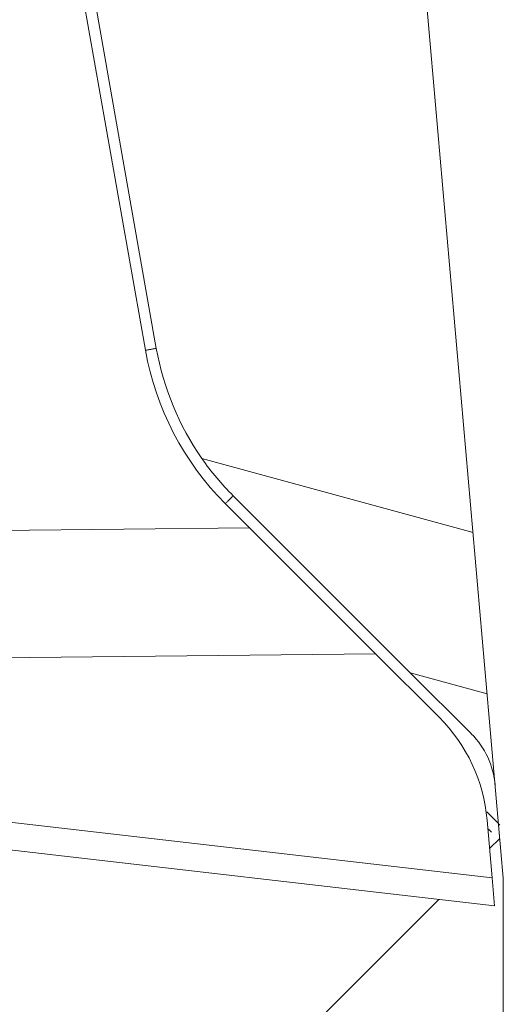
# Model space of a CAD drawing. Header units: millimetres. Extents: x 0 to 837, y 0 to 589.
# Tile 99 of 167: x 464 to 472, y 454 to 472. Entities that reach past the tile are written whole.
import ezdxf

# ---------------------------------------------------------------- set-up
doc = ezdxf.new("R2010")
doc.units = ezdxf.units.MM
doc.layers.add('1', color=7, linetype='Continuous', true_color=0xffffff)

msp = doc.modelspace()

# ---------------------------------------------------------------- linework, layer by layer
at = {"layer": '1', "color": 9, "linetype": 'Continuous', "lineweight": 18}
for p, q in [((469.989, 484.111), (472.395, 456.611)), ((463.65, 479.057), (465.924, 466.162)), ((463.883, 478.892), (466.121, 466.196)), ((470.712, 460.327), (467.51, 463.529)), ((467.368, 463.388), (467.806, 462.95)), ((467.806, 462.95), (470.085, 460.671)), ((470.085, 460.671), (471.235, 459.521)), ((471.814, 459.225), (470.712, 460.327)), ((472.238, 456.109), (455.482, 458.043)), ((472.102, 457.661), (472.194, 456.617)), ((472.194, 456.617), (472.238, 456.109)), ((472.395, 448.777), (472.395, 456.611))]:
    msp.add_line(p, q, dxfattribs=at)
at = {"layer": '1', "color": 9, "linetype": 'Continuous', "lineweight": 13}
for p, q in [((466.946, 464.202), (471.848, 462.867)), ((460.564, 462.872), (467.806, 462.95)), ((470.085, 460.671), (460.248, 460.564)), ((472.103, 459.948), (470.712, 460.327)), ((456.89, 458.383), (472.194, 456.617))]:
    msp.add_line(p, q, dxfattribs=at)
at = {"layer": '1', "color": 252, "linetype": 'Continuous', "lineweight": 18}
for p, q in [((472.175, 457.45), (472.174, 457.451)), ((472.332, 457.329), (472.147, 457.145)), ((471.228, 456.225), (468.11, 453.107))]:
    msp.add_line(p, q, dxfattribs=at)
at = {"layer": '1', "color": 9, "linetype": 'Continuous', "lineweight": 18}
for radius, end in [(5.2, 225), (5, 214.9241)]:
    msp.add_arc((471.045, 467.065), radius, 190, end, dxfattribs=at)
for centre, major_axis, start_param, end_param in [((469.114, 457.4), (3, 0), 0.087266, 0.785398), ((470.753, 458.164), (1.486, -0.206), 0.224989, 0.923121)]:
    msp.add_ellipse(centre, major_axis=major_axis, ratio=1, start_param=start_param, end_param=end_param, dxfattribs=at)
at = {"layer": '1', "color": 252, "linetype": 'Continuous', "lineweight": 18}
for points in [[(466.121, 466.196), (465.924, 466.162)], [(467.51, 463.529), (467.368, 463.388)]]:
    msp.add_open_spline(points, degree=1, dxfattribs=at)
at = {"layer": '1', "color": 9, "linetype": 'Continuous', "lineweight": 18}
msp.add_open_spline([(467.51, 463.529), (467.406, 463.633), (467.307, 463.741), (467.119, 463.965), (467.03, 464.081), (466.946, 464.202)], degree=3, knots=[0, 0, 0, 0, 0.5, 0.5, 1, 1, 1, 1], dxfattribs=at)
at = {"layer": '1', "color": 252, "linetype": 'Continuous', "lineweight": 13}
msp.add_open_spline([(472.1, 457.808), (472.111, 457.796), (472.123, 457.784), (472.179, 457.728), (472.22, 457.688), (472.285, 457.622), (472.312, 457.595), (472.335, 457.572)], degree=3, knots=[0, 0, 0, 0, 0.119886, 0.119886, 0.595623, 0.595623, 1, 1, 1, 1], dxfattribs=at)
at = {"layer": '1', "color": 252, "linetype": 'Continuous', "lineweight": 18}
msp.add_open_spline([(472.181, 457.443), (472.182, 457.443), (472.181, 457.443), (472.177, 457.447), (472.174, 457.451), (472.163, 457.461), (472.159, 457.466), (472.149, 457.476), (472.142, 457.482), (472.134, 457.491), (472.132, 457.493), (472.13, 457.494)], degree=3, knots=[0, 0, 0, 0, 0.30835, 0.30835, 0.637081, 0.637081, 0.801446, 0.801446, 0.965812, 0.965812, 1, 1, 1, 1], dxfattribs=at)

doc.saveas('drawing.dxf')
